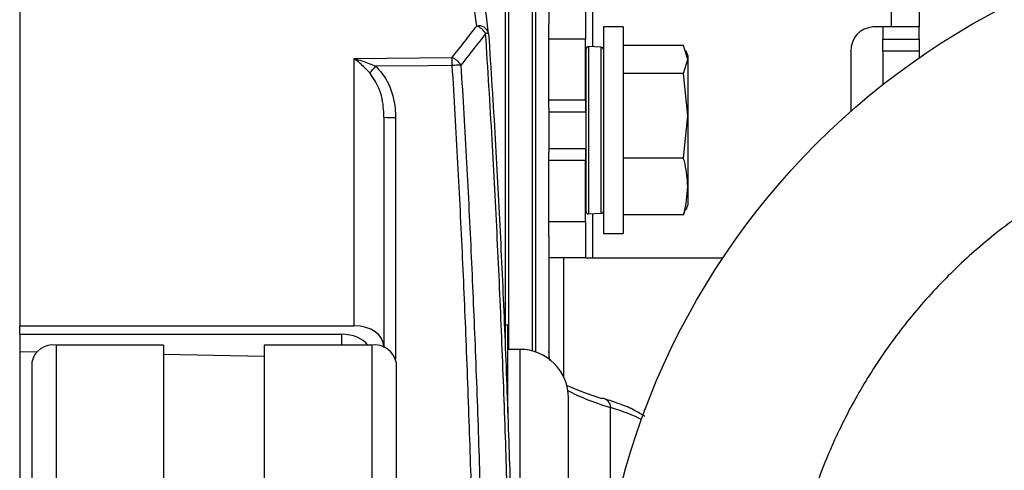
# Model space of a CAD drawing. Header units: millimetres. Extents: x 0 to 420, y 0 to 297.
# Tile 54 of 59: x 319.88 to 324.35, y 260.44 to 262.48. Entities that reach past the tile are written whole.
import ezdxf

# ---------------------------------------------------------------- set-up
doc = ezdxf.new("R2010")
doc.units = ezdxf.units.MM

msp = doc.modelspace()

# ---------------------------------------------------------------- linework, layer by layer
at = {"color": 7, "linetype": 'Continuous', "lineweight": 25}
for p, q in [((322.0849, 265.90443), (322.0849, 260.99276)), ((322.20779, 260.98346), (322.20779, 263.8692)), ((322.22258, 263.83164), (322.22258, 260.97898)), ((322.28316, 263.5268), (322.28316, 262.46569)), ((319.88203, 263.33794), (319.88203, 261.09813)), ((323.96312, 263.00368), (323.96312, 262.45204)), ((323.83593, 262.97153), (323.83593, 262.45204)), ((322.0997, 262.83867), (322.0997, 260.99079)), ((322.44838, 262.56218), (322.44838, 262.39697)), ((322.48017, 262.56218), (322.48017, 262.3624)), ((322.28316, 262.39697), (322.28316, 262.46569)), ((322.00936, 262.42085), (322.00945, 262.42112)), ((322.6191, 262.45204), (322.53098, 262.45204)), ((322.53098, 262.45204), (322.53098, 261.98393)), ((322.6191, 262.45204), (322.6191, 261.98393)), ((323.83593, 262.45204), (323.75288, 262.45204)), ((323.7979, 262.45204), (323.7979, 262.39697)), ((323.96312, 262.45204), (323.83593, 262.45204)), ((323.96312, 262.39697), (323.96312, 262.45204)), ((322.44838, 262.39697), (322.28316, 262.39697)), ((322.28316, 262.12161), (322.28316, 262.39697)), ((322.44838, 262.12161), (322.44838, 262.39697)), ((322.89373, 262.36797), (322.6191, 262.36797)), ((322.91281, 262.30452), (322.89373, 262.36797)), ((323.7979, 262.39697), (323.96312, 262.39697)), ((323.7979, 262.3419), (323.7979, 262.39697)), ((323.96312, 262.39697), (323.96312, 262.3419)), ((322.45113, 261.61554), (322.45113, 262.35232)), ((322.52055, 262.36029), (322.46272, 262.36332)), ((322.46272, 262.36332), (322.46272, 261.60454)), ((322.52055, 261.60757), (322.52055, 262.36029)), ((322.91281, 262.32283), (322.90526, 262.34359)), ((323.65306, 262.3419), (323.65306, 262.07026)), ((323.96312, 262.3419), (323.7979, 262.3419)), ((323.7979, 262.3419), (323.7979, 262.19075)), ((323.96312, 262.3419), (323.96312, 262.31267)), ((321.39891, 262.30881), (321.84348, 262.31362)), ((321.39891, 261.09813), (321.39891, 262.30881)), ((322.45113, 262.31987), (322.44838, 262.31987)), ((322.89373, 262.24108), (322.91281, 262.30452)), ((322.91281, 262.32283), (322.91281, 262.30452)), ((322.91281, 262.30452), (322.91281, 262.04906)), ((323.96557, 262.31436), (323.96312, 262.31436)), ((322.89373, 262.24108), (322.6191, 262.24108)), ((322.91281, 262.04906), (322.89373, 262.24108)), ((322.28316, 262.12161), (322.44838, 262.12161)), ((322.28316, 262.08386), (322.28316, 262.12161)), ((322.44838, 262.12161), (322.44838, 262.06654)), ((322.28316, 262.08386), (322.28316, 261.884)), ((322.44838, 262.06654), (322.28316, 262.06654)), ((321.53418, 262.04276), (321.53418, 261.00246)), ((321.58733, 262.04228), (321.58733, 260.94699)), ((322.89373, 261.85704), (322.91281, 262.04906)), ((322.91281, 262.04906), (322.91281, 261.72847)), ((322.53098, 261.98393), (322.53098, 261.51582)), ((322.6191, 261.98393), (322.6191, 261.51582)), ((322.28316, 261.90132), (322.44838, 261.90132)), ((322.28316, 261.84625), (322.28316, 261.884)), ((322.44838, 261.90132), (322.44838, 261.84625)), ((322.44838, 261.84625), (322.28316, 261.84625)), ((322.28316, 261.57089), (322.28316, 261.84625)), ((322.44838, 261.57089), (322.44838, 261.84625)), ((322.89373, 261.85704), (322.6191, 261.85704)), ((322.91281, 261.72847), (322.91281, 261.64503)), ((322.44838, 261.64799), (322.45113, 261.64799)), ((322.90148, 261.62564), (322.89373, 261.59989)), ((322.90526, 261.62427), (322.91281, 261.64503)), ((322.28316, 261.57089), (322.44838, 261.57089)), ((322.28316, 261.50216), (322.28316, 261.57089)), ((322.44838, 261.57089), (322.44838, 261.40568)), ((322.46272, 261.60454), (322.52055, 261.60757)), ((322.48017, 261.60546), (322.48017, 261.40568)), ((322.89373, 261.59989), (322.6191, 261.59989)), ((322.28316, 261.50216), (322.28316, 260.94705)), ((322.53098, 261.51582), (322.6191, 261.51582)), ((322.44838, 261.40568), (322.28316, 261.40568)), ((322.28343, 260.97574), (322.28343, 261.40568)), ((322.34836, 261.40568), (322.34836, 260.86919)), ((322.44838, 261.40568), (322.48017, 261.40568)), ((322.48017, 261.40568), (323.07203, 261.40568)), ((319.88203, 261.09813), (321.39891, 261.09813)), ((319.88203, 261.05919), (319.88203, 261.09813)), ((322.09592, 261.10093), (322.0849, 261.10093)), ((322.09592, 260.7037), (322.09592, 261.10093)), ((319.88203, 261.05919), (321.34384, 261.05919)), ((319.88203, 261.05919), (319.88203, 260.9813)), ((321.34384, 261.01039), (321.34384, 261.05919)), ((322.28316, 261.04771), (322.28343, 261.04771)), ((320.04725, 261.01039), (320.04725, 179.23296)), ((320.53463, 261.01039), (320.04725, 261.01039)), ((320.53463, 261.01039), (320.53463, 179.23296)), ((320.99173, 261.01039), (320.99173, 179.23296)), ((321.47911, 261.01039), (320.99173, 261.01039)), ((321.47911, 261.01039), (321.47911, 179.23296)), ((321.53418, 260.99995), (321.53418, 261.00246)), ((322.15099, 260.99079), (322.09592, 260.99079)), ((322.15099, 260.99079), (322.15099, 260.05457)), ((319.88203, 260.9813), (319.9598, 260.97986)), ((319.88203, 260.9813), (319.88203, 259.87708)), ((320.53463, 260.96922), (320.99173, 260.96076)), ((319.9371, 260.9325), (319.9371, 179.18312)), ((321.58926, 260.9325), (321.58926, 179.15508)), ((322.37171, 260.27486), (322.37171, 260.7705)), ((322.56249, 260.15594), (322.56249, 260.72729))]:
    msp.add_line(p, q, dxfattribs=at)
at = {"color": 7, "linetype": 'Continuous', "lineweight": 25, "flags": 128}
msp.add_lwpolyline([(321.84444, 262.27753), (321.73437, 262.27632), (321.49814, 262.27373)], dxfattribs=at)
at = {"color": 7, "linetype": 'Continuous', "lineweight": 25}
msp.add_circle((325.89063, 259.52773), 3.38691, dxfattribs=at)
for centre, radius, start, end in [((321.96456, 262.41065), 0.04662, 16.95439, 101.2552), ((321.92458, 262.37863), 0.08364, 32.03423, 68.33729), ((321.99928, 262.39829), 0.02499, 65.99295, 98.72113), ((321.9545, 262.41743), 0.05507, 3.84622, 7.10344), ((323.75831, 262.34681), 0.10537, 92.95214, 182.67534), ((322.46214, 262.35232), 0.01101, 87, 180), ((322.51997, 262.34929), 0.01101, 0, 87), ((320.71255, 262.26546), 1.13195, 0.61102, 2.43872), ((321.81121, 262.23575), 0.08429, 30.91738, 67.49623), ((321.8945, 261.49874), 0.7804, 90.80531, 93.67786), ((318.44482, 265.05727), 4.13169, 317.08001, 317.64641), ((321.57435, 263.53266), 1.49044, 268.45571, 270.4991), ((322.46214, 261.61554), 0.01101, 180, 273), ((322.51997, 261.61857), 0.01101, 273, 0), ((320.03348, 260.91303), 0.09832, 81.95053, 168.57825), ((321.49288, 260.91303), 0.09832, 11.42175, 98.04947), ((322.15142, 260.7705), 0.22029, 0, 90.11202), ((322.52316, 260.72907), 0.03937, 357.40105, 89.52064)]:
    msp.add_arc(centre, radius, start, end, dxfattribs=at)
for centre, major_axis, ratio, start_param, end_param in [((267.15176, 259.71278), (55.00834, -1.35748), 0.7068915, 0.1054682, 0.1218529), ((267.1508, 259.67384), (55.06342, -1.35748), 0.7068919, 0.1054508, 0.1218355), ((321.3965, 261.00076), (0.13766, 0.0034), 0.7068915, 6.2657426, 7.8190857), ((321.34143, 260.96182), (0.13766, 0.0034), 0.7068915, 0.4873693, 1.5359004), ((329.58089, 260.81193), (7.33831, -0.12943), 0.0830679, 3.3253146, 3.4206413), ((329.58017, 260.77077), (7.297, -0.12944), 0.0835378, 3.2966711, 3.420658), ((317.26612, 260.6949), (5.50717, -0.09639), 0.0824453, 0.161272, 0.2790266)]:
    msp.add_ellipse(centre, major_axis=major_axis, ratio=ratio, start_param=start_param, end_param=end_param, dxfattribs=at)
for points, knots in [([(321.84348, 262.31362), (321.86236, 262.33733), (321.90014, 262.38473), (321.93702, 262.43249), (321.95546, 262.45636)], [0, 0, 0, 0, 0.5000195, 1, 1, 1, 1]), ([(321.99549, 262.423), (321.97705, 262.39891), (321.94019, 262.35075), (321.90241, 262.30296), (321.88353, 262.27906)], [0, 0, 0, 0, 0.5000218, 1, 1, 1, 1]), ([(322.11196, 259.64), (322.11111, 259.67968), (322.10737, 259.85274), (322.09935, 260.16802), (322.08603, 260.59832), (322.06951, 261.04085), (322.04935, 261.49206), (322.02549, 261.95256), (322.00572, 262.26265), (321.99549, 262.423)], [0, 0, 0, 0, 0.046069, 0.2008949, 0.3557209, 0.5179675, 0.6749368, 0.8319064, 1, 1, 1, 1]), ([(322.00936, 262.42085), (322.01958, 262.26164), (322.03934, 261.95377), (322.0632, 261.49657), (322.08337, 261.04859), (322.09991, 260.60923), (322.11325, 260.18204), (322.1215, 259.86077), (322.12537, 259.68129), (322.12639, 259.634)], [0, 0, 0, 0, 0.16655546, 0.32208, 0.47760406, 0.63834915, 0.79173684, 0.94512434, 1, 1, 1, 1]), ([(321.47047, 262.24369), (321.4553, 262.25929), (321.43187, 262.28338), (321.40765, 262.30243), (321.39904, 262.30871), (321.39891, 262.30881)], [0, 0, 0, 0, 0.64399949, 0.99464421, 1, 1, 1, 1]), ([(321.39891, 262.30881), (321.39911, 262.30875), (321.41102, 262.30565), (321.44448, 262.29601), (321.47705, 262.28249), (321.49814, 262.27373)], [0, 0, 0, 0, 0.0061917, 0.3563162, 1, 1, 1, 1]), ([(321.88353, 262.27906), (321.89232, 262.13148), (321.90962, 261.84111), (321.93091, 261.40834), (321.9496, 260.97189), (321.96543, 260.53134), (321.97875, 260.08919), (321.98529, 259.80698), (321.98856, 259.66587)], [0, 0, 0, 0, 0.1647328, 0.3241031, 0.4834733, 0.6563822, 0.8281911, 1, 1, 1, 1]), ([(321.53418, 262.04276), (321.53384, 262.05441), (321.53251, 262.09902), (321.51926, 262.17117), (321.48554, 262.22128), (321.47047, 262.24369)], [0, 0, 0, 0, 0.1634399, 0.6260753, 1, 1, 1, 1]), ([(321.49814, 262.27373), (321.5166, 262.25291), (321.53854, 262.22817), (321.56984, 262.16411), (321.58525, 262.10763), (321.5869, 262.05573), (321.58733, 262.04228)], [0, 0, 0, 0, 0.3254975, 0.3867455, 0.8410164, 1, 1, 1, 1]), ([(321.94907, 259.67355), (321.94583, 259.81248), (321.93936, 260.09034), (321.92617, 260.52809), (321.91044, 260.96692), (321.89176, 261.40453), (321.87049, 261.83843), (321.85322, 262.12956), (321.84444, 262.27753)], [0, 0, 0, 0, 0.1696399, 0.3392798, 0.5133458, 0.673769, 0.8341923, 1, 1, 1, 1]), ([(325.89063, 262.06791), (325.99389, 262.06427), (326.20361, 262.05687), (326.51798, 261.99589), (326.80549, 261.90357), (327.06112, 261.78708), (327.28456, 261.65654), (327.49513, 261.50293), (327.68997, 261.32708), (327.86583, 261.13224), (328.01942, 260.92167), (328.15001, 260.69823), (328.26637, 260.44261), (328.35928, 260.15508), (328.41803, 259.84071), (328.43711, 259.52774), (328.41803, 259.21476), (328.35929, 258.90039), (328.26637, 258.61287), (328.15001, 258.35724), (328.01943, 258.1338), (327.86583, 257.92322), (327.68999, 257.72839), (327.49514, 257.55253), (327.28458, 257.39893), (327.06113, 257.26835), (326.80551, 257.15199), (326.51799, 257.05908), (326.20362, 257.00032), (325.89064, 256.98125), (325.57766, 257.00032), (325.26329, 257.05907), (324.97577, 257.15198), (324.72014, 257.26835), (324.4967, 257.39892), (324.28613, 257.55253), (324.09129, 257.72837), (323.91544, 257.92322), (323.76184, 258.13378), (323.63125, 258.35723), (323.51489, 258.61285), (323.42198, 258.90037), (323.36323, 259.21474), (323.34415, 259.52772), (323.36323, 259.8407), (323.42198, 260.15507), (323.51489, 260.44259), (323.63125, 260.69822), (323.76183, 260.92166), (323.91543, 261.13223), (324.09128, 261.32707), (324.28612, 261.50292), (324.49669, 261.65653), (324.72013, 261.78708), (324.97575, 261.90357), (325.26328, 261.99588), (325.57765, 262.05688), (325.78737, 262.06427), (325.89063, 262.06791)], [0, 0, 0, 0, 0.0194078, 0.0394159, 0.0599878, 0.0760689, 0.0921517, 0.1085749, 0.125, 0.1414232, 0.1578483, 0.1739293, 0.1900122, 0.2105825, 0.2305917, 0.25, 0.2694066, 0.2894159, 0.3099878, 0.3260689, 0.3421517, 0.3585749, 0.375, 0.3914232, 0.4078483, 0.4239293, 0.4400122, 0.4605825, 0.4805917, 0.5, 0.5194066, 0.5394159, 0.5599878, 0.5760689, 0.5921517, 0.6085749, 0.625, 0.6414232, 0.6578483, 0.6739293, 0.6900122, 0.7105825, 0.7305917, 0.75, 0.7694066, 0.7894159, 0.8099878, 0.8260689, 0.8421517, 0.8585749, 0.875, 0.8914232, 0.9078483, 0.9239293, 0.9400122, 0.9605825, 0.980593, 1, 1, 1, 1]), ([(322.91281, 261.72847), (322.91045, 261.76271), (322.90748, 261.80584), (322.89608, 261.84829), (322.89373, 261.85704)], [0, 0, 0, 0, 0.79381431, 1, 1, 1, 1]), ([(322.89373, 261.59989), (322.89435, 261.60214), (322.906, 261.64453), (322.9095, 261.68764), (322.91281, 261.72847)], [0, 0, 0, 0, 0.0529743, 1, 1, 1, 1]), ([(322.28718, 260.93993), (322.28519, 260.95323), (322.28317, 260.96678), (322.28316, 260.98051), (322.28316, 260.98076)], [0, 0, 0, 0, 0.9817079, 1, 1, 1, 1]), ([(322.71823, 260.68636), (322.70347, 260.6959), (322.67184, 260.71633), (322.60999, 260.74228), (322.55761, 260.75936), (322.53496, 260.76675)], [0, 0, 0, 0, 0.3319569, 0.711093, 1, 1, 1, 1])]:
    msp.add_open_spline(points, degree=3, knots=knots, dxfattribs=at)

doc.saveas('drawing.dxf')
